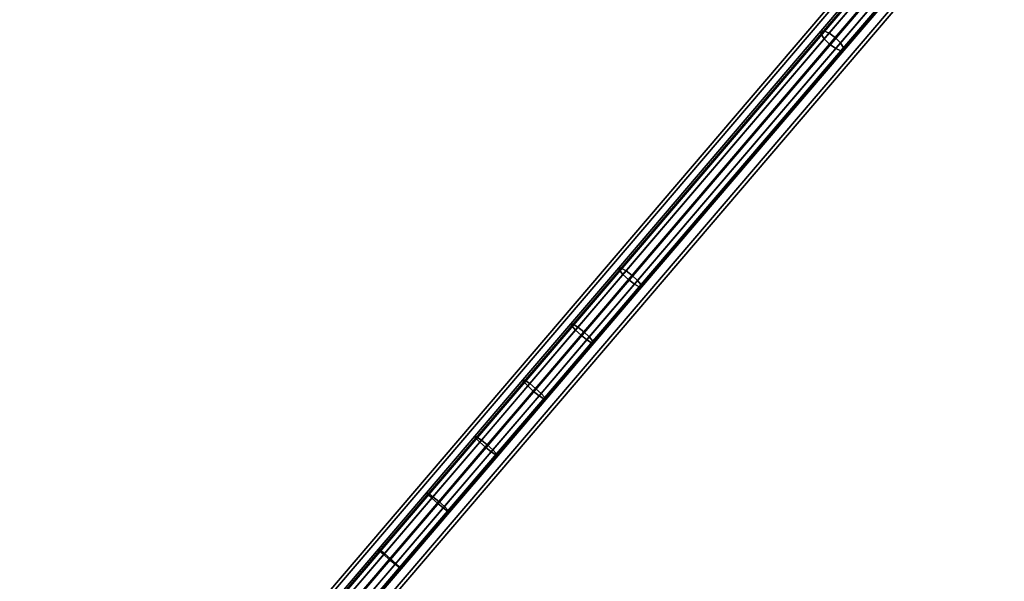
# Model space of a CAD drawing. Extents: x -43.1 to 43.1, y -41.3 to 41.3.
# Tile 18 of 256: x -27.4 to -17.2, y -27.8 to -22. Entities that reach past the tile are written whole.
import ezdxf

# ---------------------------------------------------------------- set-up
doc = ezdxf.new("R2010")
doc.units = 0
doc.layers.add('CABLE.1', color=18, linetype='CONTINUOUS')
doc.layers.add('METAL_BASE', color=254, linetype='CONTINUOUS')

msp = doc.modelspace()

# ---------------------------------------------------------------- linework, layer by layer
at = {"layer": 'CABLE.1'}
for points in [[(-17.632, -20.4373, 24.6092), (-17.6668, -20.446, 24.6812), (-19.1166, -22.1435, 23.8524), (-19.0864, -22.1402, 23.7778)], [(-17.6668, -20.446, 24.6812), (-17.6699, -20.4817, 24.7532), (-19.1151, -22.1739, 23.927), (-19.1166, -22.1435, 23.8524)], [(-17.6699, -20.4817, 24.7532), (-17.6405, -20.5349, 24.8059), (-19.0824, -22.2231, 23.9817), (-19.1151, -22.1739, 23.927)], [(-17.5749, -20.458, 24.5565), (-17.632, -20.4373, 24.6092), (-19.0864, -22.1402, 23.7778), (-19.0326, -22.1647, 23.7232)], [(-17.5108, -20.5025, 24.5372), (-17.5749, -20.458, 24.5565), (-19.0326, -22.1647, 23.7232), (-18.9697, -22.2107, 23.7032)], [(-17.6405, -20.5349, 24.8059), (-17.5866, -20.5912, 24.8252), (-19.0273, -22.2781, 24.0016), (-19.0824, -22.2231, 23.9817)], [(-17.5866, -20.5912, 24.8252), (-17.5224, -20.6357, 24.8059), (-18.9643, -22.324, 23.9817), (-19.0273, -22.2781, 24.0016)], [(-17.4568, -20.5588, 24.5565), (-17.5108, -20.5025, 24.5372), (-18.9697, -22.2107, 23.7032), (-18.9145, -22.2656, 23.7232)], [(-17.4274, -20.612, 24.6092), (-17.4568, -20.5588, 24.5565), (-18.9145, -22.2656, 23.7232), (-18.8818, -22.3149, 23.7778)], [(-17.5224, -20.6357, 24.8059), (-17.4653, -20.6564, 24.7532), (-18.9106, -22.3486, 23.927), (-18.9643, -22.324, 23.9817)], [(-17.4653, -20.6564, 24.7532), (-17.4306, -20.6477, 24.6812), (-18.8804, -22.3452, 23.8524), (-18.9106, -22.3486, 23.927)], [(-17.4306, -20.6477, 24.6812), (-17.4274, -20.612, 24.6092), (-18.8818, -22.3149, 23.7778), (-18.8804, -22.3452, 23.8524)], [(-19.0864, -22.1402, 23.7778), (-19.1166, -22.1435, 23.8524), (-21.2097, -24.5942, 23.1249), (-21.1845, -24.5968, 23.0486)], [(-19.1166, -22.1435, 23.8524), (-19.1151, -22.1739, 23.927), (-21.2033, -24.6187, 23.2013), (-21.2097, -24.5942, 23.1249)], [(-19.1151, -22.1739, 23.927), (-19.0824, -22.2231, 23.9817), (-21.1669, -24.6637, 23.2572), (-21.2033, -24.6187, 23.2013)], [(-19.0326, -22.1647, 23.7232), (-19.0864, -22.1402, 23.7778), (-21.1845, -24.5968, 23.0486), (-21.1344, -24.6257, 22.9927)], [(-19.0824, -22.2231, 23.9817), (-19.0273, -22.2781, 24.0016), (-21.1104, -24.7171, 23.2776), (-21.1669, -24.6637, 23.2572)], [(-18.9697, -22.2107, 23.7032), (-19.0326, -22.1647, 23.7232), (-21.1344, -24.6257, 22.9927), (-21.0729, -24.6731, 22.9722)], [(-18.9145, -22.2656, 23.7232), (-18.9697, -22.2107, 23.7032), (-21.0729, -24.6731, 22.9722), (-21.0163, -24.7265, 22.9927)], [(-19.0273, -22.2781, 24.0016), (-18.9643, -22.324, 23.9817), (-21.0488, -24.7646, 23.2572), (-21.1104, -24.7171, 23.2776)], [(-18.9643, -22.324, 23.9817), (-18.9106, -22.3486, 23.927), (-20.9987, -24.7935, 23.2013), (-21.0488, -24.7646, 23.2572)], [(-18.8818, -22.3149, 23.7778), (-18.9145, -22.2656, 23.7232), (-21.0163, -24.7265, 22.9927), (-20.98, -24.7715, 23.0486)], [(-18.8804, -22.3452, 23.8524), (-18.8818, -22.3149, 23.7778), (-20.98, -24.7715, 23.0486), (-20.9735, -24.796, 23.1249)], [(-18.9106, -22.3486, 23.927), (-18.8804, -22.3452, 23.8524), (-20.9735, -24.796, 23.1249), (-20.9987, -24.7935, 23.2013)], [(-21.2097, -24.5942, 23.1249), (-21.2033, -24.6187, 23.2013), (-21.6965, -25.1962, 23.085), (-21.7052, -25.1744, 23.0081)], [(-21.1845, -24.5968, 23.0486), (-21.2097, -24.5942, 23.1249), (-21.7052, -25.1744, 23.0081), (-21.6824, -25.1797, 22.9312)], [(-21.2033, -24.6187, 23.2013), (-21.1669, -24.6637, 23.2572), (-21.6584, -25.2392, 23.1412), (-21.6965, -25.1962, 23.085)], [(-21.1344, -24.6257, 22.9927), (-21.1845, -24.5968, 23.0486), (-21.6824, -25.1797, 22.9312), (-21.634, -25.2106, 22.8749)], [(-21.1669, -24.6637, 23.2572), (-21.1104, -24.7171, 23.2776), (-21.6013, -25.2918, 23.1618), (-21.6584, -25.2392, 23.1412)], [(-21.0729, -24.6731, 22.9722), (-21.1344, -24.6257, 22.9927), (-21.634, -25.2106, 22.8749), (-21.573, -25.2588, 22.8543)], [(-21.0163, -24.7265, 22.9927), (-21.0729, -24.6731, 22.9722), (-21.573, -25.2588, 22.8543), (-21.5159, -25.3114, 22.8749)], [(-21.1104, -24.7171, 23.2776), (-21.0488, -24.7646, 23.2572), (-21.5403, -25.34, 23.1412), (-21.6013, -25.2918, 23.1618)], [(-21.0488, -24.7646, 23.2572), (-20.9987, -24.7935, 23.2013), (-21.4919, -25.3709, 23.085), (-21.5403, -25.34, 23.1412)], [(-20.98, -24.7715, 23.0486), (-21.0163, -24.7265, 22.9927), (-21.5159, -25.3114, 22.8749), (-21.4778, -25.3544, 22.9312)], [(-20.9735, -24.796, 23.1249), (-20.98, -24.7715, 23.0486), (-21.4778, -25.3544, 22.9312), (-21.4691, -25.3762, 23.0081)], [(-20.9987, -24.7935, 23.2013), (-20.9735, -24.796, 23.1249), (-21.4691, -25.3762, 23.0081), (-21.4919, -25.3709, 23.085)], [(-21.7052, -25.1744, 23.0081), (-21.6965, -25.1962, 23.085), (-22.1923, -25.7768, 22.9862), (-22.2023, -25.7564, 22.9091)], [(-21.6824, -25.1797, 22.9312), (-21.7052, -25.1744, 23.0081), (-22.2023, -25.7564, 22.9091), (-22.1805, -25.763, 22.832)], [(-21.634, -25.2106, 22.8749), (-21.6824, -25.1797, 22.9312), (-22.1805, -25.763, 22.832), (-22.133, -25.7949, 22.7755)], [(-21.6965, -25.1962, 23.085), (-21.6584, -25.2392, 23.1412), (-22.1534, -25.8187, 23.0427), (-22.1923, -25.7768, 22.9862)], [(-21.6584, -25.2392, 23.1412), (-21.6013, -25.2918, 23.1618), (-22.0959, -25.871, 23.0634), (-22.1534, -25.8187, 23.0427)], [(-21.573, -25.2588, 22.8543), (-21.634, -25.2106, 22.8749), (-22.133, -25.7949, 22.7755), (-22.0724, -25.8435, 22.7548)], [(-21.5159, -25.3114, 22.8749), (-21.573, -25.2588, 22.8543), (-22.0724, -25.8435, 22.7548), (-22.0149, -25.8957, 22.7755)], [(-21.6013, -25.2918, 23.1618), (-21.5403, -25.34, 23.1412), (-22.0353, -25.9196, 23.0427), (-22.0959, -25.871, 23.0634)], [(-21.5403, -25.34, 23.1412), (-21.4919, -25.3709, 23.085), (-21.9878, -25.9515, 22.9862), (-22.0353, -25.9196, 23.0427)], [(-21.4778, -25.3544, 22.9312), (-21.5159, -25.3114, 22.8749), (-22.0149, -25.8957, 22.7755), (-21.976, -25.9377, 22.832)], [(-21.4919, -25.3709, 23.085), (-21.4691, -25.3762, 23.0081), (-21.9661, -25.9581, 22.9091), (-21.9878, -25.9515, 22.9862)], [(-21.4691, -25.3762, 23.0081), (-21.4778, -25.3544, 22.9312), (-21.976, -25.9377, 22.832), (-21.9661, -25.9581, 22.9091)], [(-22.2023, -25.7564, 22.9091), (-22.1923, -25.7768, 22.9862), (-22.6894, -26.3588, 22.9054), (-22.7005, -26.3398, 22.8281)], [(-22.1805, -25.763, 22.832), (-22.2023, -25.7564, 22.9091), (-22.7005, -26.3398, 22.8281), (-22.68, -26.3478, 22.7508)], [(-22.1923, -25.7768, 22.9862), (-22.1534, -25.8187, 23.0427), (-22.6496, -26.3997, 22.962), (-22.6894, -26.3588, 22.9054)], [(-22.133, -25.7949, 22.7755), (-22.1805, -25.763, 22.832), (-22.68, -26.3478, 22.7508), (-22.6333, -26.3806, 22.6942)], [(-22.0724, -25.8435, 22.7548), (-22.133, -25.7949, 22.7755), (-22.6333, -26.3806, 22.6942), (-22.573, -26.4296, 22.6734)], [(-22.1534, -25.8187, 23.0427), (-22.0959, -25.871, 23.0634), (-22.5918, -26.4517, 22.9827), (-22.6496, -26.3997, 22.962)], [(-22.0959, -25.871, 23.0634), (-22.0353, -25.9196, 23.0427), (-22.5315, -26.5006, 22.962), (-22.5918, -26.4517, 22.9827)], [(-22.0149, -25.8957, 22.7755), (-22.0724, -25.8435, 22.7548), (-22.573, -26.4296, 22.6734), (-22.5152, -26.4815, 22.6942)], [(-21.976, -25.9377, 22.832), (-22.0149, -25.8957, 22.7755), (-22.5152, -26.4815, 22.6942), (-22.4754, -26.5225, 22.7508)], [(-22.0353, -25.9196, 23.0427), (-21.9878, -25.9515, 22.9862), (-22.4849, -26.5335, 22.9054), (-22.5315, -26.5006, 22.962)], [(-21.9878, -25.9515, 22.9862), (-21.9661, -25.9581, 22.9091), (-22.4643, -26.5415, 22.8281), (-22.4849, -26.5335, 22.9054)], [(-21.9661, -25.9581, 22.9091), (-21.976, -25.9377, 22.832), (-22.4754, -26.5225, 22.7508), (-22.4643, -26.5415, 22.8281)], [(-22.7005, -26.3398, 22.8281), (-22.6894, -26.3588, 22.9054), (-23.1876, -26.9421, 22.8425), (-23.1999, -26.9244, 22.765)], [(-22.68, -26.3478, 22.7508), (-22.7005, -26.3398, 22.8281), (-23.1999, -26.9244, 22.765), (-23.1805, -26.9338, 22.6875)], [(-22.6894, -26.3588, 22.9054), (-22.6496, -26.3997, 22.962), (-23.1469, -26.982, 22.8992), (-23.1876, -26.9421, 22.8425)], [(-22.6333, -26.3806, 22.6942), (-22.68, -26.3478, 22.7508), (-23.1805, -26.9338, 22.6875), (-23.1347, -26.9677, 22.6308)], [(-22.6496, -26.3997, 22.962), (-22.5918, -26.4517, 22.9827), (-23.0888, -27.0336, 22.92), (-23.1469, -26.982, 22.8992)], [(-22.573, -26.4296, 22.6734), (-22.6333, -26.3806, 22.6942), (-23.1347, -26.9677, 22.6308), (-23.0747, -27.017, 22.6101)], [(-22.5918, -26.4517, 22.9827), (-22.5315, -26.5006, 22.962), (-23.0288, -27.0829, 22.8992), (-23.0888, -27.0336, 22.92)], [(-22.5152, -26.4815, 22.6942), (-22.573, -26.4296, 22.6734), (-23.0747, -27.017, 22.6101), (-23.0166, -27.0685, 22.6308)], [(-22.5315, -26.5006, 22.962), (-22.4849, -26.5335, 22.9054), (-22.983, -27.1168, 22.8425), (-23.0288, -27.0829, 22.8992)], [(-22.4754, -26.5225, 22.7508), (-22.5152, -26.4815, 22.6942), (-23.0166, -27.0685, 22.6308), (-22.976, -27.1085, 22.6875)], [(-22.4849, -26.5335, 22.9054), (-22.4643, -26.5415, 22.8281), (-22.9637, -27.1261, 22.765), (-22.983, -27.1168, 22.8425)], [(-22.4643, -26.5415, 22.8281), (-22.4754, -26.5225, 22.7508), (-22.976, -27.1085, 22.6875), (-22.9637, -27.1261, 22.765)], [(-23.1999, -26.9244, 22.765), (-23.1876, -26.9421, 22.8425), (-23.6866, -27.5263, 22.7975), (-23.7, -27.5101, 22.7199)], [(-23.1805, -26.9338, 22.6875), (-23.1999, -26.9244, 22.765), (-23.7, -27.5101, 22.7199), (-23.6819, -27.5208, 22.6424)], [(-23.1876, -26.9421, 22.8425), (-23.1469, -26.982, 22.8992), (-23.6451, -27.5653, 22.8543), (-23.6866, -27.5263, 22.7975)], [(-23.1347, -26.9677, 22.6308), (-23.1805, -26.9338, 22.6875), (-23.6819, -27.5208, 22.6424), (-23.6369, -27.5557, 22.5856)], [(-23.1469, -26.982, 22.8992), (-23.0888, -27.0336, 22.92), (-23.5867, -27.6164, 22.8751), (-23.6451, -27.5653, 22.8543)], [(-23.0747, -27.017, 22.6101), (-23.1347, -26.9677, 22.6308), (-23.6369, -27.5557, 22.5856), (-23.5772, -27.6054, 22.5648)], [(-23.0166, -27.0685, 22.6308), (-23.0747, -27.017, 22.6101), (-23.5772, -27.6054, 22.5648), (-23.5188, -27.6566, 22.5856)], [(-23.0888, -27.0336, 22.92), (-23.0288, -27.0829, 22.8992), (-23.527, -27.6661, 22.8543), (-23.5867, -27.6164, 22.8751)], [(-23.0288, -27.0829, 22.8992), (-22.983, -27.1168, 22.8425), (-23.482, -27.701, 22.7975), (-23.527, -27.6661, 22.8543)], [(-22.976, -27.1085, 22.6875), (-23.0166, -27.0685, 22.6308), (-23.5188, -27.6566, 22.5856), (-23.4773, -27.6955, 22.6424)], [(-22.983, -27.1168, 22.8425), (-22.9637, -27.1261, 22.765), (-23.4638, -27.7118, 22.7199), (-23.482, -27.701, 22.7975)], [(-22.9637, -27.1261, 22.765), (-22.976, -27.1085, 22.6875), (-23.4773, -27.6955, 22.6424), (-23.4638, -27.7118, 22.7199)], [(-23.7, -27.5101, 22.7199), (-23.6866, -27.5263, 22.7975), (-24.1862, -28.1113, 22.7705), (-24.2009, -28.0965, 22.6929)], [(-23.6819, -27.5208, 22.6424), (-23.7, -27.5101, 22.7199), (-24.2009, -28.0965, 22.6929), (-24.1839, -28.1086, 22.6152)], [(-23.6866, -27.5263, 22.7975), (-23.6451, -27.5653, 22.8543), (-24.1439, -28.1493, 22.8273), (-24.1862, -28.1113, 22.7705)], [(-23.6369, -27.5557, 22.5856), (-23.6819, -27.5208, 22.6424), (-24.1839, -28.1086, 22.6152), (-24.1398, -28.1445, 22.5584)], [(-23.6451, -27.5653, 22.8543), (-23.5867, -27.6164, 22.8751), (-24.0851, -28.2001, 22.8482), (-24.1439, -28.1493, 22.8273)], [(-23.5772, -27.6054, 22.5648), (-23.6369, -27.5557, 22.5856), (-24.1398, -28.1445, 22.5584), (-24.0804, -28.1946, 22.5376)], [(-23.5867, -27.6164, 22.8751), (-23.527, -27.6661, 22.8543), (-24.0258, -28.2501, 22.8273), (-24.0851, -28.2001, 22.8482)], [(-23.5188, -27.6566, 22.5856), (-23.5772, -27.6054, 22.5648), (-24.0804, -28.1946, 22.5376), (-24.0217, -28.2454, 22.5584)], [(-23.527, -27.6661, 22.8543), (-23.482, -27.701, 22.7975), (-23.9817, -28.286, 22.7705), (-24.0258, -28.2501, 22.8273)], [(-23.4773, -27.6955, 22.6424), (-23.5188, -27.6566, 22.5856), (-24.0217, -28.2454, 22.5584), (-23.9793, -28.2833, 22.6152)], [(-23.482, -27.701, 22.7975), (-23.4638, -27.7118, 22.7199), (-23.9647, -28.2982, 22.6929), (-23.9817, -28.286, 22.7705)], [(-23.4638, -27.7118, 22.7199), (-23.4773, -27.6955, 22.6424), (-23.9793, -28.2833, 22.6152), (-23.9647, -28.2982, 22.6929)]]:
    msp.add_3dface(points, dxfattribs=at)
at = {"layer": 'METAL_BASE'}
for points in [[(-27.3869, -31.72, 30.241), (-27.4144, -31.6965, 30.106), (-1.2503, -1.0623, 30.106), (-1.2228, -1.0858, 30.241)], [(-27.4144, -31.6965, 30.106), (-27.3869, -31.72, 29.9709), (-1.2228, -1.0858, 29.9709), (-1.2503, -1.0623, 30.106)], [(-27.3117, -31.7842, 30.3399), (-27.3869, -31.72, 30.241), (-1.2228, -1.0858, 30.241), (-1.1476, -1.15, 30.3399)], [(-27.3869, -31.72, 29.9709), (-27.3117, -31.7842, 29.872), (-1.1476, -1.15, 29.872), (-1.2228, -1.0858, 29.9709)], [(-27.209, -31.8719, 30.3761), (-27.3117, -31.7842, 30.3399), (-1.1476, -1.15, 30.3399), (-1.0449, -1.2377, 30.3761)], [(-27.3117, -31.7842, 29.872), (-27.209, -31.8719, 29.8358), (-1.0449, -1.2377, 29.8358), (-1.1476, -1.15, 29.872)], [(-27.1063, -31.9597, 30.3399), (-27.209, -31.8719, 30.3761), (-1.0449, -1.2377, 30.3761), (-0.9422, -1.3254, 30.3399)], [(-27.209, -31.8719, 29.8358), (-27.1063, -31.9597, 29.872), (-0.9422, -1.3254, 29.872), (-1.0449, -1.2377, 29.8358)], [(-27.0311, -32.0239, 30.241), (-27.1063, -31.9597, 30.3399), (-0.9422, -1.3254, 30.3399), (-0.867, -1.3896, 30.241)], [(-27.1063, -31.9597, 29.872), (-27.0311, -32.0239, 29.9709), (-0.867, -1.3896, 29.9709), (-0.9422, -1.3254, 29.872)], [(-27.0036, -32.0474, 30.106), (-27.0311, -32.0239, 30.241), (-0.867, -1.3896, 30.241), (-0.8395, -1.4131, 30.106)], [(-27.0311, -32.0239, 29.9709), (-27.0036, -32.0474, 30.106), (-0.8395, -1.4131, 30.106), (-0.867, -1.3896, 29.9709)]]:
    msp.add_3dface(points, dxfattribs=at)

doc.saveas('drawing.dxf')
